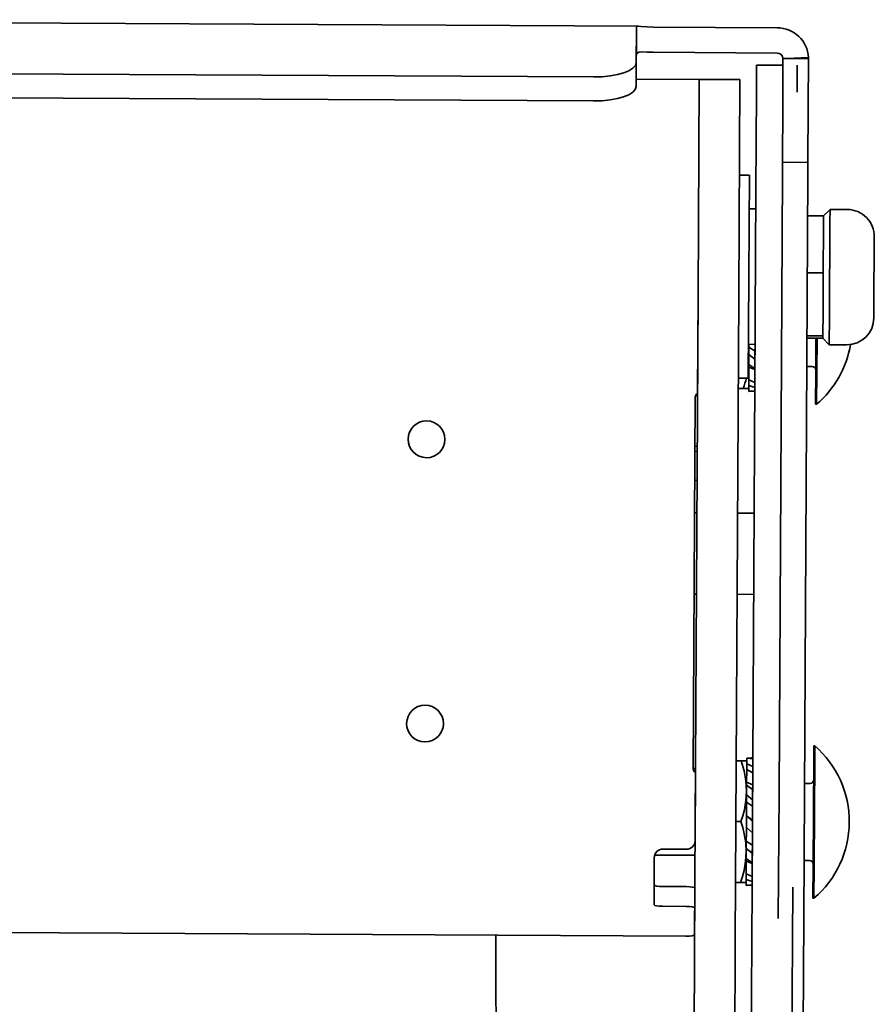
# Model space of a CAD drawing. Extents: x 6.5 to 64.9, y -6 to 65.8.
# Tile 21 of 21: x 17.6 to 21.6, y 61.3 to 65.8. Entities that reach past the tile are written whole.
import ezdxf

# ---------------------------------------------------------------- set-up
doc = ezdxf.new("R2010")
doc.units = 0
doc.header["$MEASUREMENT"] = 0

msp = doc.modelspace()

# ---------------------------------------------------------------- linework, layer by layer
at = {"color": 7, "lineweight": 35}
for p, q in [((20.4928, 65.8106), (14.8642, 65.8411)), ((20.4831, 65.7965), (20.4823, 65.6431)), ((20.4825, 65.6777), (20.4832, 65.8075)), ((20.4832, 65.8075), (20.4831, 65.8044)), ((20.4831, 65.8044), (20.4831, 65.7965)), ((21.1328, 65.8036), (20.5619, 65.8067)), ((20.5613, 65.6904), (21.1321, 65.6873)), ((21.1584, 65.4428), (21.1595, 65.6624)), ((21.1595, 65.6623), (21.1594, 65.6312)), ((21.1595, 65.6624), (21.1774, 65.6623)), ((21.1595, 65.6615), (21.1595, 65.6623)), ((21.2775, 65.6671), (21.1772, 65.6623)), ((21.1774, 65.6623), (21.2777, 65.6618)), ((21.2777, 65.6618), (21.2765, 65.4421)), ((21.2777, 65.6623), (21.2777, 65.6618)), ((20.2854, 65.5768), (15.0694, 65.605)), ((20.4817, 65.5321), (20.4823, 65.6431)), ((21.0376, 65.6319), (21.0374, 65.5887)), ((21.1594, 65.6312), (21.0376, 65.6319)), ((21.2254, 65.5876), (21.2256, 65.6309)), ((20.4819, 65.567), (20.7727, 65.5654)), ((20.7673, 64.5654), (20.7727, 65.5654)), ((20.7727, 65.5654), (20.7673, 64.5654)), ((20.9607, 65.5644), (20.7727, 65.5654)), ((20.9553, 64.5644), (20.9607, 65.5644)), ((21.0374, 65.5887), (21.0369, 65.5073)), ((21.2249, 65.5063), (21.2254, 65.5876)), ((15.0688, 65.494), (20.2845, 65.4658)), ((21.0369, 65.5073), (21.0345, 65.0505)), ((21.1584, 65.4428), (21.157, 65.1831)), ((21.2765, 65.4421), (21.2751, 65.1825)), ((21.157, 65.1831), (21.1566, 65.1268)), ((21.157, 65.1831), (21.2751, 65.1825)), ((21.2751, 65.1825), (21.2748, 65.1261)), ((20.9584, 65.1236), (21.0044, 65.1233)), ((21.0018, 64.6548), (21.0044, 65.1233)), ((21.1412, 62.2732), (21.1566, 65.1268)), ((21.2748, 65.1261), (21.2593, 62.2725)), ((21.0345, 65.0505), (21.0171, 61.8365)), ((21.0035, 64.9673), (21.034, 64.9672)), ((21.3468, 64.9355), (21.377, 64.9653)), ((21.3767, 64.9088), (21.377, 64.9653)), ((21.377, 64.9653), (21.457, 64.9649)), ((21.3468, 64.9355), (21.2737, 64.9359)), ((21.3468, 64.9355), (21.3466, 64.8844)), ((21.3466, 64.8844), (21.3454, 64.672)), ((21.3767, 64.9088), (21.3743, 64.4736)), ((21.5813, 64.8392), (21.5811, 64.8053)), ((21.5811, 64.8053), (21.5797, 64.5442)), ((20.9993, 64.1864), (21.0018, 64.6548)), ((21.3454, 64.672), (21.2723, 64.6724)), ((21.3444, 64.491), (21.3454, 64.672)), ((20.7673, 64.5654), (20.7512, 61.5923)), ((20.7673, 64.5654), (20.7649, 64.1152)), ((20.9553, 64.5644), (20.9392, 61.5913)), ((21.5793, 64.4642), (21.5797, 64.5442)), ((21.3438, 64.3816), (21.3444, 64.491)), ((21.3736, 64.3403), (21.3743, 64.4736)), ((21.2707, 64.382), (21.3438, 64.3816)), ((21.3438, 64.3816), (21.3438, 64.3705)), ((21.0001, 64.3424), (21.0306, 64.3422)), ((21.0023, 64.2786), (21.0026, 64.3423)), ((21.0026, 64.3289), (21.0305, 64.3114)), ((21.0306, 64.3422), (21.0305, 64.3114)), ((21.3438, 64.3705), (21.2707, 64.3709)), ((21.3118, 64.3707), (21.3109, 64.2156)), ((21.3159, 64.2155), (21.3168, 64.3706)), ((21.3438, 64.3705), (21.3736, 64.3403)), ((21.3736, 64.3403), (21.4536, 64.3399)), ((21.0021, 64.2498), (21.0024, 64.2957)), ((21.0024, 64.2957), (21.0024, 64.3029)), ((21.0024, 64.2957), (21.0303, 64.2733)), ((21.0305, 64.3114), (21.0303, 64.2733)), ((21.0015, 64.1381), (21.0023, 64.2786)), ((21.0017, 64.1788), (21.0021, 64.2363)), ((21.0021, 64.2363), (21.0021, 64.2498)), ((21.0021, 64.2498), (21.03, 64.2299)), ((21.0021, 64.2363), (21.03, 64.2255)), ((21.0303, 64.2733), (21.03, 64.2299)), ((21.27, 64.2398), (21.2951, 64.2397)), ((21.3112, 64.2684), (21.311, 64.2244)), ((21.03, 64.2255), (21.0297, 64.1654)), ((21.03, 64.2299), (21.03, 64.2255)), ((21.3109, 64.2156), (21.3101, 64.0655)), ((21.3151, 64.0654), (21.3159, 64.2155)), ((20.9993, 64.1864), (20.9533, 64.1866)), ((21.0015, 64.1263), (21.0016, 64.1523)), ((21.0016, 64.1523), (21.0017, 64.1788)), ((21.0016, 64.1523), (21.0295, 64.143)), ((21.0017, 64.1788), (21.0297, 64.1654)), ((21.0297, 64.1654), (21.0295, 64.143)), ((20.953, 64.1384), (20.9764, 64.1383)), ((21.0015, 64.1381), (20.9764, 64.1383)), ((21.0014, 64.1251), (21.0015, 64.1263)), ((21.0015, 64.1263), (21.0295, 64.1255)), ((21.0295, 64.143), (21.0295, 64.1255)), ((20.7548, 64.0979), (20.7455, 62.3829)), ((21.3101, 64.0655), (21.3151, 64.0654)), ((20.7535, 63.8481), (20.7635, 63.8495)), ((20.7536, 63.8699), (20.7636, 63.8713)), ((19.5133, 63.8187), (19.5137, 63.8187)), ((20.7627, 63.7148), (20.7527, 63.7134)), ((20.7519, 63.5641), (20.7619, 63.5641)), ((20.9499, 63.563), (21.0264, 63.5626)), ((20.7499, 63.1891), (20.7599, 63.1891)), ((20.9479, 63.188), (21.0244, 63.1876)), ((19.5062, 62.5062), (19.5066, 62.5062)), ((21.3016, 62.4886), (21.3013, 62.4249)), ((21.3016, 62.4886), (21.3066, 62.4885)), ((21.3063, 62.4249), (21.3066, 62.4885)), ((20.9437, 62.4195), (20.9671, 62.4194)), ((20.9922, 62.4192), (20.9671, 62.4194)), ((20.9922, 62.4192), (20.9915, 62.2787)), ((20.9923, 62.431), (20.9921, 62.405)), ((20.9923, 62.4322), (20.9923, 62.431)), ((20.9923, 62.431), (21.0203, 62.428)), ((21.0203, 62.428), (21.0201, 62.3937)), ((21.0203, 62.4326), (21.0203, 62.428)), ((21.3013, 62.4249), (21.2986, 61.9347)), ((21.3036, 61.9346), (21.3063, 62.4249)), ((20.7455, 62.3831), (20.7555, 62.3845)), ((20.992, 62.3785), (20.9917, 62.3211)), ((20.9921, 62.405), (20.992, 62.3785)), ((20.992, 62.3785), (21.0199, 62.3633)), ((20.9921, 62.405), (21.0201, 62.3937)), ((21.0201, 62.3937), (21.0199, 62.3633)), ((20.7554, 62.3656), (20.7537, 62.0507)), ((21.0199, 62.3633), (21.0196, 62.3089)), ((20.9916, 62.3076), (20.9914, 62.2617)), ((20.9917, 62.3211), (20.9916, 62.3076)), ((20.9916, 62.3076), (21.0195, 62.2864)), ((20.9917, 62.3211), (21.0196, 62.3089)), ((21.0195, 62.2864), (21.0192, 62.2384)), ((21.0196, 62.3089), (21.0195, 62.2864)), ((21.2596, 62.3146), (21.2847, 62.3145)), ((20.9907, 62.1382), (20.9915, 62.2787)), ((20.9914, 62.2617), (20.9912, 62.2285)), ((20.9914, 62.2617), (21.0192, 62.2384)), ((21.0192, 62.2384), (21.0191, 62.2103)), ((21.1412, 62.2732), (21.1381, 61.6916)), ((21.2593, 62.2725), (21.2562, 61.6909)), ((20.9912, 62.2285), (20.9908, 62.1647)), ((21.0191, 62.2103), (20.9912, 62.2285)), ((21.0191, 62.2103), (21.0187, 62.1453)), ((20.9908, 62.1647), (20.9906, 62.1117)), ((20.9908, 62.1647), (21.0187, 62.1453)), ((20.9908, 62.1647), (21.0187, 62.1395)), ((21.0187, 62.1453), (21.0187, 62.1395)), ((20.9656, 62.1384), (20.9422, 62.1385)), ((20.9899, 61.9977), (20.9907, 62.1382)), ((20.9906, 62.1117), (21.0184, 62.0867)), ((21.0187, 62.1395), (21.0184, 62.0867)), ((21.0184, 62.0867), (21.0181, 62.0304)), ((20.7135, 62.0109), (20.6055, 62.0115)), ((20.99, 62.0148), (20.9898, 61.9689)), ((20.9902, 62.048), (20.99, 62.0148)), ((20.99, 62.0148), (21.0179, 61.9924)), ((20.9902, 62.048), (21.0181, 62.0304)), ((21.0181, 62.0304), (21.0179, 61.9924)), ((20.5653, 61.9717), (20.565, 61.9169)), ((20.5674, 61.9843), (20.7534, 61.9833)), ((20.9892, 61.8572), (20.9899, 61.9977)), ((20.9898, 61.9689), (20.9897, 61.9554)), ((20.9898, 61.9689), (21.0177, 61.949)), ((21.0179, 61.9924), (21.0177, 61.949)), ((21.2989, 61.9875), (21.2987, 61.9435)), ((20.5642, 61.7642), (20.565, 61.9169)), ((20.9897, 61.9554), (20.9894, 61.8979)), ((20.9897, 61.9554), (21.0177, 61.9446)), ((21.0177, 61.9446), (21.0173, 61.8845)), ((21.0177, 61.949), (21.0177, 61.9446)), ((21.2576, 61.9589), (21.2827, 61.9588)), ((21.2986, 61.9347), (21.2978, 61.7846)), ((21.3028, 61.7845), (21.3036, 61.9346)), ((20.9893, 61.8714), (20.9891, 61.8454)), ((20.9894, 61.8979), (20.9893, 61.8714)), ((20.9893, 61.8714), (21.0172, 61.8621)), ((20.9894, 61.8979), (21.0173, 61.8845)), ((21.0173, 61.8845), (21.0172, 61.8621)), ((20.7126, 61.8386), (20.6046, 61.8391)), ((20.752, 61.7398), (20.7525, 61.8314)), ((20.9407, 61.8575), (20.9641, 61.8574)), ((20.9892, 61.8572), (20.9641, 61.8574)), ((20.9891, 61.8454), (21.0171, 61.8446)), ((20.9891, 61.8454), (20.9891, 61.8442)), ((21.0171, 61.8365), (21.0144, 61.3441)), ((21.0172, 61.8621), (21.0171, 61.8446)), ((21.2024, 61.3431), (21.2051, 61.8355)), ((21.2978, 61.7846), (21.3028, 61.7845)), ((20.5642, 61.7642), (20.5641, 61.7547)), ((20.6041, 61.7476), (20.7121, 61.747)), ((20.752, 61.7398), (20.7514, 61.6164)), ((21.2562, 61.6909), (21.2528, 61.0578)), ((20.7114, 61.6097), (14.6664, 61.6424)), ((19.8343, 61.6144), (19.833, 61.3729)), ((20.7512, 61.5923), (20.7507, 61.5004)), ((20.9387, 61.4994), (20.9392, 61.5913)), ((20.7507, 61.5004), (20.7488, 61.1415)), ((20.9387, 61.4994), (20.9368, 61.1405)), ((21.0144, 61.3441), (21.0133, 61.1447)), ((21.2013, 61.1437), (21.2024, 61.3431))]:
    msp.add_line(p, q, dxfattribs=at)
for points in [[(20.4928, 65.8105), (20.4861, 65.81), (20.4842, 65.8093), (20.4834, 65.8085), (20.4832, 65.8075)], [(20.5619, 65.8067), (20.5304, 65.8079), (20.5024, 65.8101), (20.4928, 65.8105)], [(20.5083, 65.6925), (20.496, 65.6916), (20.4913, 65.6903), (20.485, 65.6855)], [(20.5613, 65.6904), (20.5329, 65.6913), (20.5083, 65.6925)], [(20.9671, 62.4194), (20.9801, 62.3737), (20.9886, 62.3265), (20.9915, 62.2787)], [(20.9656, 62.1384), (20.9742, 62.1658), (20.9814, 62.1936), (20.9887, 62.236), (20.9915, 62.2787)], [(20.9899, 61.9977), (20.9877, 62.0405), (20.9808, 62.0829), (20.9739, 62.1108), (20.9656, 62.1384)], [(20.9641, 61.8574), (20.9727, 61.885), (20.9799, 61.9129), (20.9872, 61.9552), (20.9899, 61.9977)]]:
    msp.add_lwpolyline(points, dxfattribs=at)
for centre, radius, start, end in [((20.4966, 65.6773), 0.0142, 144.9374, 178.3559), ((21.1322, 65.6599), 0.0274, 3.3233, 90.1515), ((21.2105, 65.6621), 0.0671, 0.1417, 4.2558), ((21.4563, 64.8399), 0.125, 359.6901, 89.6901), ((21.4543, 64.4649), 0.125, 269.6901, 359.6901), ((21.0127, 64.4191), 0.4653, 310.5334, 350.3495), ((20.6303, 64.2804), 0.372, 359.7261, 6.3412), ((20.6303, 64.2809), 0.372, 353.0378, 359.6538), ((21.295, 64.2237), 0.016, 359.6797, 89.6901), ((20.4465, 64.3196), 0.5601, 341.1103, 346.2428), ((20.7748, 64.0978), 0.02, 119.6901, 179.6901), ((21.0204, 63.7755), 0.3502, 88.5256, 93.1088), ((19.5137, 63.9037), 0.085, 359.845, 269.6901), ((19.5137, 63.9037), 0.085, 270, 359.6901), ((19.5066, 62.5912), 0.085, 359.845, 269.6901), ((19.5066, 62.5912), 0.085, 270, 359.6901), ((21.0004, 62.1382), 0.4653, 359.6901, 48.8475), ((21.0013, 62.7823), 0.3502, 268.5329, 273.1158), ((20.7655, 62.3829), 0.02, 180, 239.6901), ((21.2847, 62.3305), 0.016, 269.6901, 359.6937), ((21.0004, 62.1382), 0.4653, 310.5327, 359.6901), ((20.6053, 61.9715), 0.04, 89.6901, 179.6901), ((20.7137, 62.0509), 0.04, 270, 359.6901), ((21.2827, 61.9428), 0.016, 359.6797, 89.6901), ((21.0081, 61.4946), 0.3502, 88.5256, 93.1088)]:
    msp.add_arc(centre, radius, start, end, dxfattribs=at)
for centre, major_axis, ratio, start_param, end_param in [((21.132, 65.6601), (0.1457, -0.0008), 0.984808, 0.05408, 1.570796), ((20.2854, 65.6441), (0.1968, -0.0011), 0.34202, 4.714239, 6.283185), ((20.2848, 65.5331), (0.1968, -0.0011), 0.34202, 4.714239, 6.283185), ((20.6046, 61.8461), (0.04, -0.0002), 0.173648, 3.180485, 4.712389), ((20.7125, 61.8316), (0.04, -0.0002), 0.173648, 0.000939, 1.570796), ((20.6041, 61.7545), (-0.04, 0.0002), 0.173648, 0, 1.570796), ((20.712, 61.74), (0.04, -0.0002), 0.173648, 0.000939, 1.570796), ((20.7114, 61.6166), (0.04, -0.0002), 0.173648, 4.713328, 6.283185), ((19.9735, 61.4718), (0.0282, 0.5899), 0.233484, 1.750344, 2.447882)]:
    msp.add_ellipse(centre, major_axis=major_axis, ratio=ratio, start_param=start_param, end_param=end_param, dxfattribs=at)

doc.saveas('drawing.dxf')
